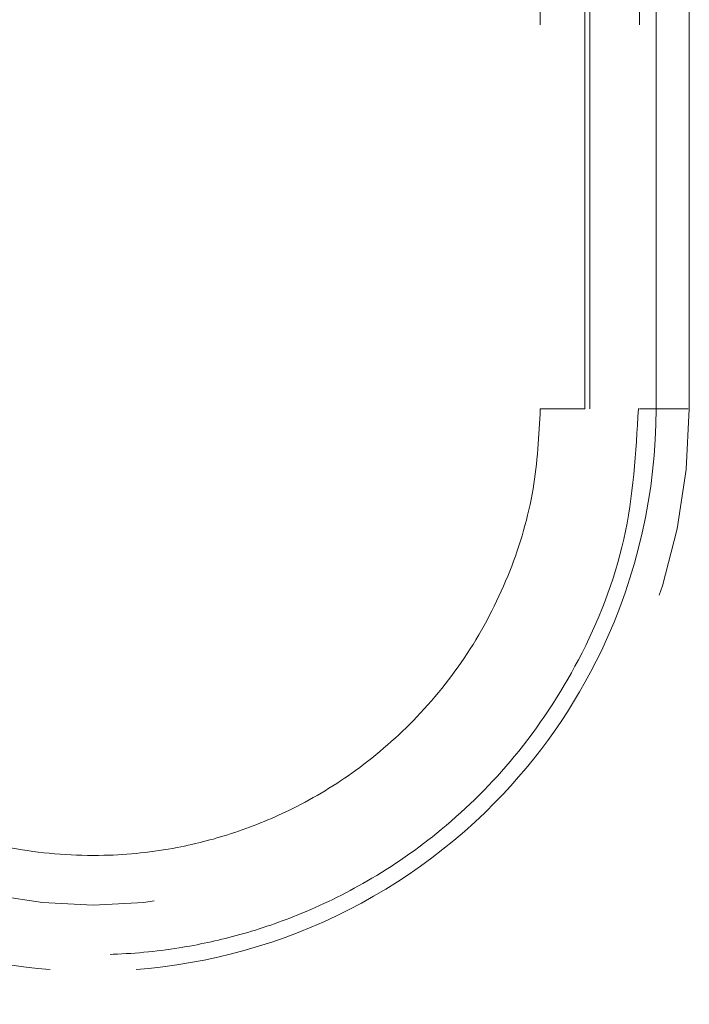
# Model space of a CAD drawing. Header units: inches. Extents: x 0.2 to 10.8, y 0.2 to 8.2.
# Tile 7 of 84: x 3.2214 to 3.301, y 2.0152 to 2.1324. Entities that reach past the tile are written whole.
import ezdxf

# ---------------------------------------------------------------- set-up
doc = ezdxf.new("R2010")
doc.units = ezdxf.units.IN
doc.header["$MEASUREMENT"] = 0
doc.linetypes.add('HIDDEN', pattern=[0.07500000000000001, 0.05, -0.025])

msp = doc.modelspace()

# ---------------------------------------------------------------- linework, layer by layer
at = {"color": 7, "linetype": 'HIDDEN', "lineweight": 18}
for p, q in [((3.28325668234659, 2.231768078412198), (3.28325668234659, 2.086098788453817)), ((3.288567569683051, 2.086098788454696), (3.288567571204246, 2.231768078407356)), ((3.288567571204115, 2.231768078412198), (3.288567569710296, 2.086098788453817)), ((3.288567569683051, 2.086098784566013), (3.288567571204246, 2.231768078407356)), ((3.288567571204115, 2.231768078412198), (3.288567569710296, 2.08609878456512)), ((3.288567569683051, 2.086098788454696), (3.288567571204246, 2.231768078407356)), ((3.288567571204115, 2.231768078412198), (3.288567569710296, 2.086098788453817)), ((3.288567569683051, 2.086098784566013), (3.288567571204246, 2.231768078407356)), ((3.288567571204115, 2.231768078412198), (3.288567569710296, 2.08609878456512)), ((3.289156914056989, 2.231768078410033), (3.289156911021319, 2.086098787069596)), ((3.295062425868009, 2.231768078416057), (3.295062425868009, 2.086098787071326)), ((3.297023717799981, 2.086098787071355), (3.297023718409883, 2.231768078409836)), ((3.297023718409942, 2.231768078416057), (3.29702371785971, 2.086098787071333)), ((3.297023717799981, 2.086098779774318), (3.297023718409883, 2.231768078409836)), ((3.297023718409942, 2.231768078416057), (3.29702371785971, 2.08609878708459)), ((3.297023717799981, 2.086098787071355), (3.297023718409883, 2.231768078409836)), ((3.297023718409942, 2.231768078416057), (3.29702371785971, 2.086098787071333)), ((3.297023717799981, 2.086098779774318), (3.297023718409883, 2.231768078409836)), ((3.297023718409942, 2.231768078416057), (3.29702371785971, 2.08609878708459)), ((3.289156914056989, 2.151453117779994), (3.289156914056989, 2.086098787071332)), ((3.300967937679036, 2.086098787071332), (3.300967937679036, 2.151453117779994))]:
    msp.add_line(p, q, dxfattribs=at)
for radius in [0.07086614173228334, 0.05905511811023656]:
    msp.add_arc((3.230101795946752, 2.086098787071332), radius, 180, 0, dxfattribs=at)
for points, knots in [([(3.297024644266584, 2.086098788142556), (3.297036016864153, 2.076174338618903), (3.293101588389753, 2.058879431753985), (3.27788925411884, 2.0371321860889), (3.25669419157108, 2.022746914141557), (3.230101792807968, 2.01739321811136), (3.203509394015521, 2.022746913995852), (3.182314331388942, 2.037132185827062), (3.167101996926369, 2.058879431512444), (3.163167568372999, 2.07617433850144), (3.163178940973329, 2.086098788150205)], [4.712414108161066, 4.712414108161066, 4.712414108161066, 4.712414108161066, 5.15721612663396, 5.48839215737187, 5.88580339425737, 6.28321463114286, 6.68062586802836, 7.07803710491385, 7.40921313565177, 7.854015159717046, 7.854015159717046, 7.854015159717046, 7.854015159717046]), ([(3.297024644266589, 2.086098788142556), (3.297036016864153, 2.076174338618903), (3.293101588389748, 2.05887943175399), (3.277889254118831, 2.037132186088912), (3.256694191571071, 2.022746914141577), (3.230101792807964, 2.017393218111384), (3.203509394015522, 2.022746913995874), (3.182314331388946, 2.037132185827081), (3.167101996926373, 2.058879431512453), (3.163167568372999, 2.076174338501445), (3.163178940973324, 2.086098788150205)], [4.712414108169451, 4.712414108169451, 4.712414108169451, 4.712414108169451, 5.15721612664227, 5.4883921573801, 5.8858033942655, 6.2832146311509, 6.68062586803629, 7.07803710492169, 7.40921313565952, 7.854015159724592, 7.854015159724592, 7.854015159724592, 7.854015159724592]), ([(3.297024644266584, 2.086098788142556), (3.297036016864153, 2.076174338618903), (3.293101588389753, 2.058879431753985), (3.27788925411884, 2.0371321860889), (3.25669419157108, 2.022746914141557), (3.230101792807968, 2.01739321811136), (3.203509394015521, 2.022746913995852), (3.182314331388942, 2.037132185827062), (3.167101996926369, 2.058879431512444), (3.163167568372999, 2.07617433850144), (3.163178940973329, 2.086098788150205)], [4.712414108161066, 4.712414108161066, 4.712414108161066, 4.712414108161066, 5.15721612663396, 5.48839215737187, 5.88580339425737, 6.28321463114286, 6.68062586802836, 7.07803710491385, 7.40921313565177, 7.854015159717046, 7.854015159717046, 7.854015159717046, 7.854015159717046]), ([(3.297024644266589, 2.086098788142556), (3.297036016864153, 2.076174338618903), (3.293101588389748, 2.05887943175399), (3.277889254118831, 2.037132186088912), (3.256694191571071, 2.022746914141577), (3.230101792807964, 2.017393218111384), (3.203509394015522, 2.022746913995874), (3.182314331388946, 2.037132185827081), (3.167101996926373, 2.058879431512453), (3.163167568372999, 2.076174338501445), (3.163178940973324, 2.086098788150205)], [4.712414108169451, 4.712414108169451, 4.712414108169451, 4.712414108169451, 5.15721612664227, 5.4883921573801, 5.8858033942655, 6.2832146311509, 6.68062586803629, 7.07803710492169, 7.40921313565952, 7.854015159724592, 7.854015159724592, 7.854015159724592, 7.854015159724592]), ([(3.16317894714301, 2.086098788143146), (3.163167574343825, 2.076174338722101), (3.167102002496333, 2.058879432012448), (3.182314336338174, 2.03713218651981), (3.203509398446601, 2.022746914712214), (3.230101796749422, 2.017393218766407), (3.256694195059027, 2.022746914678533), (3.277889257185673, 2.037132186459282), (3.29310159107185, 2.058879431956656), (3.297036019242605, 2.076174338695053), (3.297024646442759, 2.086098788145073)], [4.71236405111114, 4.71236405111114, 4.71236405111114, 4.71236405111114, 5.157166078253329, 5.4883421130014, 5.88575335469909, 6.28316459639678, 6.680575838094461, 7.07798707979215, 7.409163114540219, 7.853965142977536, 7.853965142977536, 7.853965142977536, 7.853965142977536]), ([(3.163178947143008, 2.086098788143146), (3.163167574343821, 2.076174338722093), (3.167102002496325, 2.058879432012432), (3.182314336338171, 2.037132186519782), (3.203509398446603, 2.022746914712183), (3.230101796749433, 2.017393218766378), (3.256694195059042, 2.022746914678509), (3.277889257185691, 2.03713218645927), (3.293101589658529, 2.05887942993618), (3.297036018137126, 2.076174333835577), (3.297024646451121, 2.086098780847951)], [4.712364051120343, 4.712364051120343, 4.712364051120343, 4.712364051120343, 5.15716607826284, 5.488342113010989, 5.885753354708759, 6.28316459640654, 6.68057583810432, 7.077987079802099, 7.40916311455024, 7.853965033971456, 7.853965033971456, 7.853965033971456, 7.853965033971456]), ([(3.16317894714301, 2.086098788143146), (3.163167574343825, 2.076174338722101), (3.167102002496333, 2.058879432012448), (3.182314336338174, 2.03713218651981), (3.203509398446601, 2.022746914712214), (3.230101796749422, 2.017393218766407), (3.256694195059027, 2.022746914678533), (3.277889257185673, 2.037132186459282), (3.29310159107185, 2.058879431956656), (3.297036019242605, 2.076174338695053), (3.297024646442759, 2.086098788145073)], [4.71236405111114, 4.71236405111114, 4.71236405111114, 4.71236405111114, 5.157166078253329, 5.4883421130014, 5.88575335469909, 6.28316459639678, 6.680575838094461, 7.07798707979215, 7.409163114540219, 7.853965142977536, 7.853965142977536, 7.853965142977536, 7.853965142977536]), ([(3.163178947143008, 2.086098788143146), (3.163167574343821, 2.076174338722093), (3.167102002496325, 2.058879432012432), (3.182314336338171, 2.037132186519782), (3.203509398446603, 2.022746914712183), (3.230101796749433, 2.017393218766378), (3.256694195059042, 2.022746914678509), (3.277889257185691, 2.03713218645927), (3.293101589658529, 2.05887942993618), (3.297036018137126, 2.076174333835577), (3.297024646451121, 2.086098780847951)], [4.712364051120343, 4.712364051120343, 4.712364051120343, 4.712364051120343, 5.15716607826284, 5.488342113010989, 5.885753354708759, 6.28316459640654, 6.68057583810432, 7.077987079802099, 7.40916311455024, 7.853965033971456, 7.853965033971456, 7.853965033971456, 7.853965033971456]), ([(3.294915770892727, 2.086115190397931), (3.294611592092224, 2.080881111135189), (3.29400925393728, 2.070516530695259), (3.288454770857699, 2.056415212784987), (3.280835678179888, 2.044813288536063), (3.272082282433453, 2.036084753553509), (3.263220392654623, 2.029922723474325), (3.254912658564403, 2.025861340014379), (3.247365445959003, 2.023336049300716), (3.239847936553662, 2.021725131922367), (3.231393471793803, 2.020928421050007), (3.221303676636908, 2.021433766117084), (3.209812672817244, 2.023961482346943), (3.197491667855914, 2.029323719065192), (3.185264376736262, 2.038201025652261), (3.17647767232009, 2.048677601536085), (3.170860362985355, 2.058907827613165), (3.167585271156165, 2.067692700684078), (3.16548325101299, 2.076867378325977), (3.165308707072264, 2.083115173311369), (3.165225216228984, 2.08610372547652)], [0, 0, 0, 0, 0.07677256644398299, 0.1520258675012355, 0.219793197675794, 0.2800518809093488, 0.3328037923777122, 0.3780288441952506, 0.4157324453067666, 0.4497021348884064, 0.4910227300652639, 0.5404033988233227, 0.5978448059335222, 0.6633181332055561, 0.7368401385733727, 0.8183840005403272, 0.8622633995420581, 0.908156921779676, 0.9560680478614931, 1, 1, 1, 1]), ([(3.283256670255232, 2.086098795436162), (3.283088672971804, 2.082898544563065), (3.282742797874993, 2.07630982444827), (3.279879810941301, 2.066584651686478), (3.275230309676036, 2.057370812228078), (3.26894870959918, 2.049361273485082), (3.261718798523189, 2.043037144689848), (3.25430679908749, 2.038542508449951), (3.247110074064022, 2.035562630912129), (3.239568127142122, 2.033592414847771), (3.230830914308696, 2.032659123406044), (3.220473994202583, 2.03342697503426), (3.209182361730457, 2.036713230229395), (3.198118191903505, 2.042977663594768), (3.1885939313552, 2.052020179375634), (3.181723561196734, 2.06295795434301), (3.177654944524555, 2.074555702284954), (3.177175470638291, 2.08237269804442), (3.17694692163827, 2.086098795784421)], [0, 0, 0, 0, 0.0575176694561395, 0.1184181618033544, 0.1808055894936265, 0.2423015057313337, 0.3003787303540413, 0.3527396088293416, 0.3975898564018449, 0.4401016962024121, 0.4926223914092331, 0.555004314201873, 0.6258121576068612, 0.7025063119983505, 0.781656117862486, 0.8595679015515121, 0.9330607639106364, 1, 1, 1, 1]), ([(3.288567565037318, 2.086098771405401), (3.285189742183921, 2.086098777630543), (3.281326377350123, 2.086098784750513), (3.285189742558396, 2.086098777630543), (3.288567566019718, 2.086098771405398)], [0.02713175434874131, 0.02713175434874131, 0.02713175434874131, 0.02713175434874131, 0.499999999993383, 0.9728682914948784, 0.9728682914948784, 0.9728682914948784, 0.9728682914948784]), ([(3.288567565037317, 2.086098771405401), (3.285189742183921, 2.086098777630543), (3.281326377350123, 2.086098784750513), (3.285189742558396, 2.086098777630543), (3.288567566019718, 2.086098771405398)], [0.02713175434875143, 0.02713175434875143, 0.02713175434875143, 0.02713175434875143, 0.499999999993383, 0.9728682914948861, 0.9728682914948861, 0.9728682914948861, 0.9728682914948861]), ([(3.300837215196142, 2.086098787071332), (3.30080637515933, 2.086098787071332), (3.3007136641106, 2.086098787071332), (3.29999556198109, 2.086098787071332), (3.298781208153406, 2.086098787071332), (3.29760954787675, 2.086098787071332), (3.297023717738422, 2.086098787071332)], [0, 0, 0, 0, 0.1424790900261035, 0.4283193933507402, 0.7141596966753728, 1, 1, 1, 1]), ([(3.300837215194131, 2.086098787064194), (3.300806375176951, 2.086098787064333), (3.300713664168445, 2.08609878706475), (3.29999556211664, 2.086098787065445), (3.298781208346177, 2.086098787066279), (3.297609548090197, 2.086098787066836), (3.297023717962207, 2.086098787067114)], [0, 0, 0, 0, 0.1424790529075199, 0.4283193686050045, 0.7141596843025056, 1, 1, 1, 1]), ([(3.300837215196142, 2.086098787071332), (3.30080637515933, 2.086098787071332), (3.300713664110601, 2.086098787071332), (3.29999556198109, 2.086098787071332), (3.298781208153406, 2.086098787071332), (3.297609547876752, 2.086098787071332), (3.297023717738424, 2.086098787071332)], [0, 0, 0, 0, 0.1424790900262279, 0.4283193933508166, 0.7141596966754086, 1, 1, 1, 1]), ([(3.300837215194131, 2.086098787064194), (3.300806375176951, 2.086098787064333), (3.300713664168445, 2.08609878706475), (3.29999556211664, 2.086098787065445), (3.298781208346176, 2.086098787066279), (3.297609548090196, 2.086098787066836), (3.297023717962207, 2.086098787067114)], [0, 0, 0, 0, 0.1424790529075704, 0.4283193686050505, 0.7141596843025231, 0.9999999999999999, 0.9999999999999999, 0.9999999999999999, 0.9999999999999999]), ([(3.300837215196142, 2.086098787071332), (3.30080637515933, 2.086098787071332), (3.3007136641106, 2.086098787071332), (3.29999556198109, 2.086098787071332), (3.298781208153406, 2.086098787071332), (3.29760954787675, 2.086098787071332), (3.297023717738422, 2.086098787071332)], [0, 0, 0, 0, 0.1424790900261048, 0.4283193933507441, 0.7141596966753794, 0.9999999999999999, 0.9999999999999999, 0.9999999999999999, 0.9999999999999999]), ([(3.300837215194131, 2.086098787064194), (3.300806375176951, 2.086098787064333), (3.300713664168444, 2.08609878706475), (3.299995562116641, 2.086098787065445), (3.298781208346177, 2.086098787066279), (3.297609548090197, 2.086098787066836), (3.297023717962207, 2.086098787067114)], [0, 0, 0, 0, 0.142479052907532, 0.4283193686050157, 0.7141596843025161, 1, 1, 1, 1]), ([(3.300837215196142, 2.086098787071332), (3.30080637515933, 2.086098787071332), (3.300713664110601, 2.086098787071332), (3.29999556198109, 2.086098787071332), (3.298781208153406, 2.086098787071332), (3.297609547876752, 2.086098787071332), (3.297023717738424, 2.086098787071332)], [0, 0, 0, 0, 0.1424790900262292, 0.4283193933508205, 0.7141596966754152, 1, 1, 1, 1]), ([(3.300837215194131, 2.086098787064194), (3.300806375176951, 2.086098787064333), (3.300713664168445, 2.08609878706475), (3.29999556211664, 2.086098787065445), (3.298781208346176, 2.086098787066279), (3.297609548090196, 2.086098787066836), (3.297023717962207, 2.086098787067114)], [0, 0, 0, 0, 0.1424790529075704, 0.4283193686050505, 0.7141596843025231, 0.9999999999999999, 0.9999999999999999, 0.9999999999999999, 0.9999999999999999])]:
    msp.add_open_spline(points, degree=3, knots=knots, dxfattribs=at)
for points in [[(3.288567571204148, 2.086098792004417), (3.285215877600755, 2.086098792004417), (3.281297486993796, 2.086098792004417), (3.285215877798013, 2.086098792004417), (3.288567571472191, 2.086098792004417)], [(3.288567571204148, 2.086098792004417), (3.285215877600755, 2.086098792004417), (3.281297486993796, 2.086098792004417), (3.285215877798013, 2.086098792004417), (3.288567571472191, 2.086098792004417)], [(3.295062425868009, 2.086098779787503), (3.295062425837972, 2.086098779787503), (3.295793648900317, 2.086098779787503), (3.297023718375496, 2.086098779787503)], [(3.295062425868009, 2.086098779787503), (3.295062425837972, 2.086098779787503), (3.295793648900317, 2.086098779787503), (3.297023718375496, 2.086098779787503)], [(3.297023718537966, 2.086098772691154), (3.295793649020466, 2.086098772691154), (3.295062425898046, 2.086098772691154), (3.295062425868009, 2.086098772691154)], [(3.297023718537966, 2.086098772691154), (3.295793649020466, 2.086098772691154), (3.295062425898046, 2.086098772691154), (3.295062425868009, 2.086098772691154)], [(3.29506414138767, 2.086098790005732), (3.295064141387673, 2.086098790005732), (3.295793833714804, 2.086098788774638), (3.297024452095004, 2.086098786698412)], [(3.297024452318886, 2.086098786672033), (3.295793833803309, 2.086098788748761), (3.295064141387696, 2.086098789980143), (3.295064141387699, 2.086098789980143)], [(3.29506414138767, 2.086098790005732), (3.295064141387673, 2.086098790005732), (3.295793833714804, 2.086098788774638), (3.297024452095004, 2.086098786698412)], [(3.297024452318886, 2.086098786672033), (3.295793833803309, 2.086098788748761), (3.295064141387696, 2.086098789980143), (3.295064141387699, 2.086098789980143)]]:
    msp.add_open_spline(points, degree=3, dxfattribs=at)

doc.saveas('drawing.dxf')
